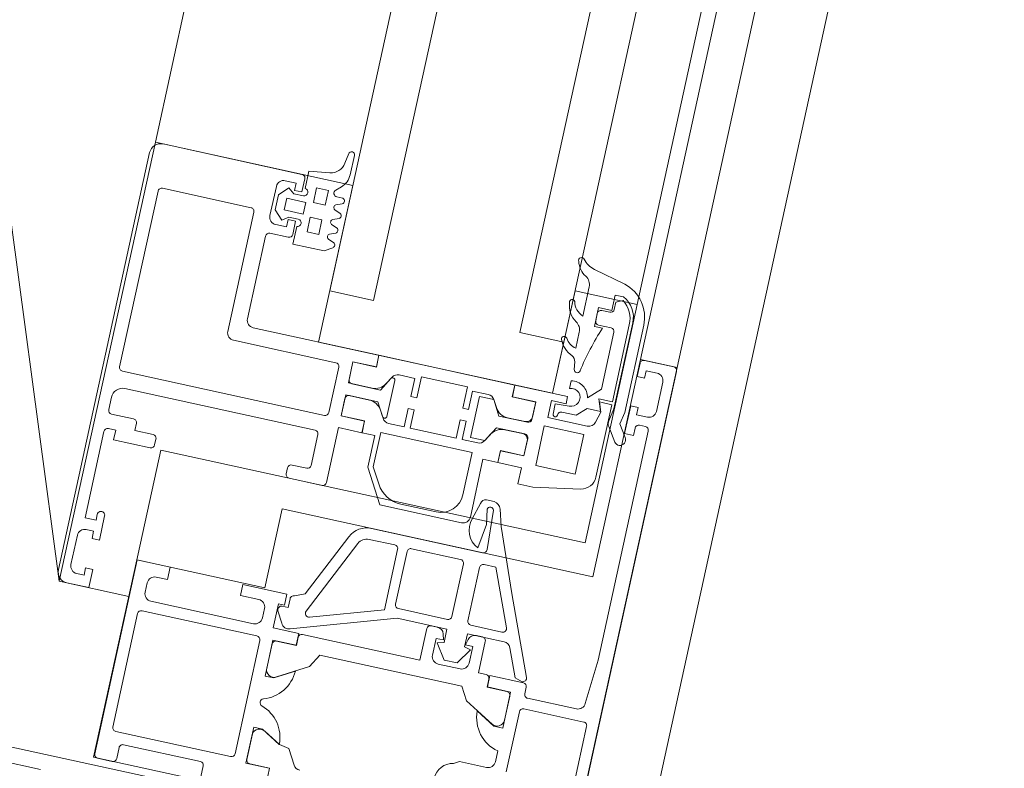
# Model space of a CAD drawing. Header units: metres. Extents: x 233012 to 233264, y 553571 to 554014.
# Tile 235 of 256: x 233205.8161 to 233205.9476, y 553843.27 to 553843.37. Entities that reach past the tile are written whole.
import ezdxf

# ---------------------------------------------------------------- set-up
doc = ezdxf.new("R2010")
doc.units = ezdxf.units.M
for name, color, linetype, lineweight in [('A-NL$1A_detailuitwerking', 252, 'Continuous', 5), ('A-NL30_stijlen_dorpels-pui', 252, 'Continuous', 5), ('A-NL30_wandopeningen', 252, 'Continuous', 5)]:
    doc.layers.add(name, color=color, linetype=linetype, lineweight=lineweight)

# ---------------------------------------------------------------- blocks, each defined once
blk = doc.blocks.new('NLRS_31_WI_CWP_aluminium raam_gen_mie - AWS 65 BS kiep-2839039-01_Situatie')
at = {"layer": 'A-NL$1A_detailuitwerking'}
for p, q in [((-0.1934996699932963, 0.05945019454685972), (-0.2504996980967, 0.05945019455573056)), ((-0.2519996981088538, 0.05795019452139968), (-0.2519996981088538, 0.0549501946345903)), ((-0.2494996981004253, 0.05795019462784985), (-0.2454996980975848, 0.05795019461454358)), ((-0.1919996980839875, 0.03895020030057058), (-0.1919996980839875, 0.05795022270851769)), ((-0.2504996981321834, 0.0559501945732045), (-0.2504996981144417, 0.05695019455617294)), ((-0.2444996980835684, 0.05695019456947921), (-0.2444996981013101, 0.05595019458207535)), ((-0.242999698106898, 0.05595019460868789), (-0.242999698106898, 0.05745019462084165)), ((-0.242999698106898, 0.05745019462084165), (-0.2311996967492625, 0.05745019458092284)), ((-0.2306996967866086, 0.05695019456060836), (-0.2306996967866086, 0.05595019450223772)), ((-0.2286996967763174, 0.05395019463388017), (-0.2286996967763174, 0.05695019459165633)), ((-0.2281997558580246, 0.05745013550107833), (-0.2264996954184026, 0.05745013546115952)), ((-0.2227996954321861, 0.02915019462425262), (-0.2227996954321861, 0.05675018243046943)), ((-0.2222996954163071, 0.0572501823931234), (-0.1982996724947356, 0.05725018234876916)), ((-0.1977996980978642, 0.05675020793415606), (-0.1977996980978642, 0.0446502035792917)), ((-0.249499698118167, 0.05595019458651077), (-0.2504996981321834, 0.0559501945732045)), ((-0.2494996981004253, 0.05495019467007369), (-0.249499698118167, 0.05595019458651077)), ((-0.2444996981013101, 0.05595019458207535), (-0.2454996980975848, 0.05595019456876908)), ((-0.2454996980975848, 0.05595019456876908), (-0.2454996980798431, 0.05495019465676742)), ((-0.2421996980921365, 0.05595019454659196), (-0.242999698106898, 0.05595019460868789)), ((-0.2306996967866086, 0.05595019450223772), (-0.2319996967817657, 0.05595019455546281)), ((-0.2319996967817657, 0.05595019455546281), (-0.231999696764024, 0.05095019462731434)), ((-0.2249996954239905, 0.05595013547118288), (-0.2249996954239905, 0.02995023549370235)), ((-0.2519996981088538, 0.0549501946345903), (-0.2494996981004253, 0.05495019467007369)), ((-0.2454996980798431, 0.05495019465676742), (-0.2421996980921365, 0.05495019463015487)), ((-0.2301996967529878, 0.05095019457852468), (-0.2301996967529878, 0.05345019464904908)), ((-0.2301996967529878, 0.05345019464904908), (-0.2291996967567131, 0.05345019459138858)), ((-0.2314996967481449, 0.05045019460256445), (-0.2306996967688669, 0.05045019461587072)), ((-0.273999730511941, 0.04895052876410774), (-0.273999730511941, 0.04695037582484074)), ((-0.2469998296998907, 0.04945028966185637), (-0.2734999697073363, 0.04945028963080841)), ((-0.2469998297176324, 0.04495028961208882), (-0.2469998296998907, 0.04945028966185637)), ((-0.2699998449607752, 0.03165031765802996), (-0.2699998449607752, 0.04735029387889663)), ((-0.2694998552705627, 0.04785028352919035), (-0.25399981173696, 0.04785028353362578)), ((-0.2534998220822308, 0.04735029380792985), (-0.2534998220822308, 0.03165031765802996)), ((-0.2509997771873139, 0.04748437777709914), (-0.2496998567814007, 0.04748437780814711)), ((-0.2734997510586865, 0.04645039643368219), (-0.2719997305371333, 0.04645039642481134)), ((-0.2519998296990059, 0.03245034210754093), (-0.2519998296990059, 0.04648432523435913)), ((-0.2486998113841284, 0.04648433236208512), (-0.2486998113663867, 0.04495028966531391)), ((-0.2714997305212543, 0.04595039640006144), (-0.271499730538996, 0.0354504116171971)), ((-0.2486998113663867, 0.04495028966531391), (-0.2469998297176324, 0.04495028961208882)), ((-0.1982997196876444, 0.04415018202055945), (-0.2145996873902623, 0.04415018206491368)), ((-0.2155996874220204, 0.04315018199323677), (-0.2155996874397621, 0.02915019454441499)), ((-0.2133996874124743, 0.02375019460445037), (-0.2133996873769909, 0.04095019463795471)), ((-0.2123996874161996, 0.04195019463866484), (-0.2010994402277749, 0.04195019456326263)), ((-0.200599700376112, 0.04145045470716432), (-0.2005997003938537, 0.03894993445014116)), ((-0.1992997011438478, 0.03945019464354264), (-0.1992997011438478, 0.0409501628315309)), ((-0.1973763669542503, 0.04145033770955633), (-0.1985641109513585, 0.04026259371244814)), ((-0.1982996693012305, 0.04195019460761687), (-0.1942997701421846, 0.04195019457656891)), ((-0.195323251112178, 0.04145033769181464), (-0.1973763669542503, 0.04145033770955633)), ((-0.1941354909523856, 0.04026257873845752), (-0.195323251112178, 0.04145033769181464)), ((-0.1932997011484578, 0.04095012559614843), (-0.1932997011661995, 0.03945019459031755)), ((-0.1985641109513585, 0.04026259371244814), (-0.1979498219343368, 0.03945033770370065)), ((-0.1971498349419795, 0.03765036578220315), (-0.1971498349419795, 0.04025034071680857)), ((-0.1971498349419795, 0.04025034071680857), (-0.1955497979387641, 0.04025034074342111)), ((-0.1955497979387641, 0.04025034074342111), (-0.1955497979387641, 0.03765036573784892)), ((-0.1947498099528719, 0.03945033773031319), (-0.1941354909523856, 0.04026257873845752)), ((-0.1989498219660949, 0.03815036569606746), (-0.201349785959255, 0.03815036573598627)), ((-0.201349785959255, 0.03815036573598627), (-0.201349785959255, 0.03385037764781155)), ((-0.2000999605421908, 0.03845019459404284), (-0.1982997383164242, 0.03845019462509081)), ((-0.1982997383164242, 0.03945019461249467), (-0.1992997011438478, 0.03945019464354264)), ((-0.1982997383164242, 0.03845019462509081), (-0.1982997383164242, 0.03945019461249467)), ((-0.1979498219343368, 0.03945033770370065), (-0.1979498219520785, 0.0381508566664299)), ((-0.1947498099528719, 0.03815086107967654), (-0.1947498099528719, 0.03945033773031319)), ((-0.1932997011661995, 0.03945019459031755), (-0.1942997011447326, 0.03945019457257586)), ((-0.1942997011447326, 0.03945019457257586), (-0.1942997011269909, 0.03845019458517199)), ((-0.1942997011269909, 0.03845019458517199), (-0.1924997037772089, 0.03845019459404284)), ((-0.19140688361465, 0.03815036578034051), (-0.1937498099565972, 0.03815036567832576)), ((-0.1910010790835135, 0.0353523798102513), (-0.19140688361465, 0.03815036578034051)), ((-0.1955497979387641, 0.03765036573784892), (-0.1971498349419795, 0.03765036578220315)), ((-0.199357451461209, 0.03505035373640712), (-0.1993574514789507, 0.03665035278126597)), ((-0.1993574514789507, 0.03665035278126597), (-0.1973574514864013, 0.03665035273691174)), ((-0.1973574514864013, 0.03665035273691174), (-0.1973574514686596, 0.03505035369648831)), ((-0.1953497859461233, 0.03505035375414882), (-0.1953497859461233, 0.03665035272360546)), ((-0.1953497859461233, 0.03665035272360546), (-0.1933497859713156, 0.03665035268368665)), ((-0.1933497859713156, 0.03665035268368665), (-0.1933497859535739, 0.03505035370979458)), ((-0.2719997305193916, 0.03495041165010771), (-0.2734997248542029, 0.03495041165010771)), ((-0.2471998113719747, 0.03495028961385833), (-0.2486998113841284, 0.03495028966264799)), ((-0.2486998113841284, 0.03495028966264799), (-0.2486998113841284, 0.03245033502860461)), ((-0.2471998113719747, 0.0289502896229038), (-0.2471998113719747, 0.03495028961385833)), ((-0.1973574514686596, 0.03505035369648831), (-0.199357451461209, 0.03505035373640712)), ((-0.1933497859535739, 0.03505035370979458), (-0.1953497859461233, 0.03505035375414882)), ((-0.201349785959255, 0.03385037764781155), (-0.2006963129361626, 0.03285080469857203)), ((-0.2000028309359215, 0.03285004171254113), (-0.1996963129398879, 0.03364995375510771)), ((-0.1990028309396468, 0.03365071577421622), (-0.1986963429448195, 0.03285080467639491)), ((-0.1980028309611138, 0.03285004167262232), (-0.1976963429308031, 0.03364995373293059)), ((-0.1970028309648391, 0.03365071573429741), (-0.1966963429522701, 0.03285080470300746)), ((-0.1960028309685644, 0.03285004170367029), (-0.1956963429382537, 0.03364995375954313)), ((-0.1950028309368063, 0.03365071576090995), (-0.1946963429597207, 0.03285080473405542)), ((-0.193949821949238, 0.03293069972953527), (-0.193949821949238, 0.03375070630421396)), ((-0.1930785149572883, 0.03408549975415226), (-0.1925013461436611, 0.03345947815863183)), ((-0.1879637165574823, 0.03344925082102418), (-0.1893313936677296, 0.03366355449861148)), ((-0.2319996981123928, 0.03195019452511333), (-0.2319996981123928, 0.02745019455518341)), ((-0.2306996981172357, 0.03245019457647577), (-0.2314996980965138, 0.0324501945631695)), ((-0.2301996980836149, 0.02995023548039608), (-0.2301996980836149, 0.03195019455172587)), ((-0.1906633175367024, 0.03265407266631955), (-0.1880256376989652, 0.03265407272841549)), ((-0.2539998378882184, 0.03115030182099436), (-0.2694998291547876, 0.0311503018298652)), ((-0.2496998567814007, 0.03145028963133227), (-0.2509997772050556, 0.03145028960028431)), ((-0.2704198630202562, 0.02945034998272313), (-0.2654996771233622, 0.02945052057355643)), ((-0.2704198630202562, 0.02627036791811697), (-0.2704198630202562, 0.02945034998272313)), ((-0.2703898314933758, 0.02893999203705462), (-0.2703894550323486, 0.02624006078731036)), ((-0.2664132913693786, 0.02944005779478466), (-0.2698898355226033, 0.02944005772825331)), ((-0.2654996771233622, 0.02945052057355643), (-0.2654996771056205, 0.02825050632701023)), ((-0.2584997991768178, 0.02825029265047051), (-0.2584997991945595, 0.02945028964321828)), ((-0.2584997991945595, 0.02945028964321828), (-0.253579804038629, 0.02945028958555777)), ((-0.2541089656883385, 0.02944037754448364), (-0.2574190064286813, 0.02944037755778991)), ((-0.2536094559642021, 0.02624035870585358), (-0.2536089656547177, 0.02894028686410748)), ((-0.253579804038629, 0.02945028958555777), (-0.2535798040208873, 0.02627029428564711)), ((-0.2519998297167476, 0.02627029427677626), (-0.2519998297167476, 0.02975029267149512)), ((-0.2519998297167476, 0.02975029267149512), (-0.2486998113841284, 0.02975029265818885)), ((-0.2496493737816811, 0.02963330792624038), (-0.2511450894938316, 0.0287697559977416)), ((-0.2488993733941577, 0.02840030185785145), (-0.2488993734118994, 0.02920029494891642)), ((-0.2486998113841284, 0.02975029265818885), (-0.2486998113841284, 0.02895028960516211)), ((-0.2486998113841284, 0.02895028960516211), (-0.2471998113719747, 0.0289502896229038)), ((-0.2254996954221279, 0.02945023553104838), (-0.2296996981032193, 0.02945023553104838)), ((-0.2670328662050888, 0.02562586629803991), (-0.2657143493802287, 0.02790960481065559)), ((-0.2654996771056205, 0.02825050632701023), (-0.267007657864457, 0.02563859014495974)), ((-0.2569918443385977, 0.02563842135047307), (-0.2584997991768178, 0.02825029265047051)), ((-0.2583020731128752, 0.02794055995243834), (-0.2559824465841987, 0.02392244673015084)), ((-0.247699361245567, 0.02840030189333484), (-0.2488993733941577, 0.02840030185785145)), ((-0.2466220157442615, 0.02654114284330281), (-0.2471993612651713, 0.02790030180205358)), ((-0.2160996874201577, 0.0286501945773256), (-0.2222996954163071, 0.02865019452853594)), ((-0.2516360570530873, 0.0275244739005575), (-0.2471997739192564, 0.01387099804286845)), ((-0.2379318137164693, 0.02248841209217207), (-0.2466220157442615, 0.02654114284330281)), ((-0.2314996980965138, 0.02695019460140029), (-0.2239996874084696, 0.02695019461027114)), ((-0.2239996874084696, 0.02695019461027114), (-0.2239996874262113, 0.02375019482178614)), ((-0.2223996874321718, 0.02375019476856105), (-0.2223996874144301, 0.02695019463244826)), ((-0.2223996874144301, 0.02695019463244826), (-0.2199996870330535, 0.02695019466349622)), ((-0.2195192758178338, 0.02694000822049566), (-0.2223792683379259, 0.02694000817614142)), ((-0.2223792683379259, 0.02694000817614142), (-0.2223791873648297, 0.02373935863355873)), ((-0.2195192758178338, 0.02370928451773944), (-0.2195192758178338, 0.02694000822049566)), ((-0.2194996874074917, 0.02645019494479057), (-0.2194996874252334, 0.02255015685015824)), ((-0.2178996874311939, 0.02255015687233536), (-0.2178996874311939, 0.02645019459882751)), ((-0.2150201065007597, 0.02694000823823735), (-0.2178800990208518, 0.02694000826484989)), ((-0.2178800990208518, 0.02694000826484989), (-0.2178800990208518, 0.02370928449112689)), ((-0.2173996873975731, 0.02695019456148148), (-0.2149996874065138, 0.02695019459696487)), ((-0.2150201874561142, 0.0237393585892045), (-0.2150201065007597, 0.02694000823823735)), ((-0.2149996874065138, 0.02695019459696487), (-0.2149996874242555, 0.02375019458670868)), ((-0.2703894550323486, 0.02624006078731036), (-0.2714998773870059, 0.02624006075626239)), ((-0.2672667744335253, 0.02429930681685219), (-0.2670328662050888, 0.02562586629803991)), ((-0.2524998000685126, 0.02624031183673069), (-0.2536094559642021, 0.02624035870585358)), ((-0.2535798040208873, 0.02627029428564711), (-0.2519998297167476, 0.02627029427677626)), ((-0.251999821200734, 0.009700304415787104), (-0.251999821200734, 0.02574031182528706)), ((-0.2464465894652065, 0.01575981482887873), (-0.2495545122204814, 0.02532501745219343)), ((-0.2488676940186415, 0.02593268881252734), (-0.2385657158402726, 0.0211293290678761)), ((-0.2692997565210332, 0.02312579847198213), (-0.2672667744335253, 0.02429930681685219)), ((-0.2559824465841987, 0.02392244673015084), (-0.2541992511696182, 0.02292140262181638)), ((-0.2239996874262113, 0.02375019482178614), (-0.2223996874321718, 0.02375019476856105)), ((-0.2223791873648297, 0.02373935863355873), (-0.223999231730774, 0.02374050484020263)), ((-0.223999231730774, 0.02374050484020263), (-0.223999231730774, 0.02200011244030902)), ((-0.2134014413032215, 0.02374050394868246), (-0.2150201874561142, 0.0237393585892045)), ((-0.2149996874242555, 0.02375019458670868), (-0.2133996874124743, 0.02375019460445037)), ((-0.2134014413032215, 0.005159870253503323), (-0.2134014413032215, 0.02374050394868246)), ((-0.2541992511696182, 0.02292140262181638), (-0.2541992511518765, 0.003479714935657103)), ((-0.2194996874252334, 0.02255015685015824), (-0.2213012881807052, 0.02151000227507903)), ((-0.2160980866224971, 0.0215100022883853), (-0.2178996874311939, 0.02255015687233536)), ((-0.2282987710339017, 0.02200011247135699), (-0.232899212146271, 0.01934382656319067)), ((-0.2301993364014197, 0.02009442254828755), (-0.2281111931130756, 0.02130011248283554)), ((-0.223999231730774, 0.02200011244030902), (-0.2282987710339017, 0.02200011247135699)), ((-0.2281111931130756, 0.02130011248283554), (-0.2234190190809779, 0.02130011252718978)), ((-0.2234190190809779, 0.02130011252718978), (-0.2234190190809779, 0.00880011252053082)), ((-0.2215090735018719, 0.021405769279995), (-0.2205192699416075, 0.02197723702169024)), ((-0.2168801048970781, 0.02197723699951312), (-0.2158903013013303, 0.02140576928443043)), ((-0.237699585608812, 0.01976984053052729), (-0.237699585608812, 0.01625981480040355)), ((-0.2361997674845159, 0.004584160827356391), (-0.2361997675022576, 0.01976954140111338)), ((-0.2220090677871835, 0.0183998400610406), (-0.2220090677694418, 0.02053737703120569)), ((-0.221151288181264, 0.02095019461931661), (-0.2162480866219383, 0.02095019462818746)), ((-0.2153903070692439, 0.02053737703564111), (-0.2153903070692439, 0.0183998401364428)), ((-0.232899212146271, 0.01934382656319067), (-0.2328992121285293, 0.008200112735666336)), ((-0.2195120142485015, 0.01839984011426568), (-0.2220090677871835, 0.0183998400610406)), ((-0.2220090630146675, 0.01130017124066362), (-0.2220090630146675, 0.01759984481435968)), ((-0.2220090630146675, 0.01759984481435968), (-0.2195120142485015, 0.01759984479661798)), ((-0.2195120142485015, 0.01759984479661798), (-0.2195120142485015, 0.01839984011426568)), ((-0.2153903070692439, 0.0183998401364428), (-0.2178873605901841, 0.01839984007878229)), ((-0.2178873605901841, 0.01839984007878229), (-0.2178873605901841, 0.01759984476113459)), ((-0.2178873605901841, 0.01759984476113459), (-0.2149996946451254, 0.0175998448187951)), ((-0.2149996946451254, 0.0175998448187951), (-0.2149996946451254, 0.01130017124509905)), ((-0.2321992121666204, 0.01180011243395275), (-0.2321992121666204, 0.01663039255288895)), ((-0.2381995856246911, 0.0157598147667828), (-0.2464465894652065, 0.01575981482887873)), ((-0.2471997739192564, 0.01387099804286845), (-0.2471997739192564, 0.007060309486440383)), ((-0.2458993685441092, 0.007260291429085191), (-0.2458993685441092, 0.01395980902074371)), ((-0.2453993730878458, 0.01445980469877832), (-0.2381995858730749, 0.01445980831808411)), ((-0.237699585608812, 0.0139598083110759), (-0.237699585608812, 0.007260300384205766)), ((-0.2194992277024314, 0.01130017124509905), (-0.2220090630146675, 0.01130017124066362)), ((-0.2194992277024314, 0.01050018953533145), (-0.2194992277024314, 0.01130017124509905)), ((-0.2149996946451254, 0.01130017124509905), (-0.2179001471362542, 0.0113001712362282)), ((-0.2179001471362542, 0.0113001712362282), (-0.2179001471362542, 0.0105001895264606)), ((-0.2476998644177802, 0.009700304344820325), (-0.251999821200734, 0.009700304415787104)), ((-0.2220090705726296, 0.008360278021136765), (-0.2220090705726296, 0.01050018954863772)), ((-0.2220090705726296, 0.01050018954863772), (-0.2194992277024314, 0.01050018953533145)), ((-0.2158996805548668, 0.009450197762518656), (-0.2214996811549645, 0.009450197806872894)), ((-0.2214996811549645, 0.009450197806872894), (-0.2214996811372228, 0.00748890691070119)), ((-0.2179001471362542, 0.0105001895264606), (-0.215390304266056, 0.01050018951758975)), ((-0.2158996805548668, 0.007504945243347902), (-0.2158996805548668, 0.009450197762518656)), ((-0.215390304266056, 0.01050018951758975), (-0.2153903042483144, 0.008360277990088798)), ((-0.2492336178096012, 0.00793508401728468), (-0.2512992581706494, 0.006554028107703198)), ((-0.2509998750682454, 0.008200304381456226), (-0.2486998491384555, 0.008200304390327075)), ((-0.2489992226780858, 0.007060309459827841), (-0.2492336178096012, 0.00793508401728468)), ((-0.2486998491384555, 0.008200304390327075), (-0.2486998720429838, 0.007200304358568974)), ((-0.2471998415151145, 0.008369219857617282), (-0.2471998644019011, 0.009200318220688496)), ((-0.2234190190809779, 0.00880011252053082), (-0.2291992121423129, 0.008800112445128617)), ((-0.2519998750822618, 0.00420030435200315), (-0.2519998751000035, 0.007200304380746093)), ((-0.2471997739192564, 0.007060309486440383), (-0.2489992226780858, 0.007060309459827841)), ((-0.2486998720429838, 0.007200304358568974), (-0.2479414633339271, 0.007403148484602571)), ((-0.2381995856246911, 0.006760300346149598), (-0.2453993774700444, 0.006760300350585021)), ((-0.2298257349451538, 0.006278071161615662), (-0.2320806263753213, 0.006911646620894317)), ((-0.2318992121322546, 0.007200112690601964), (-0.2239979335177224, 0.007200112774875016)), ((-0.2239979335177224, 0.007200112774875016), (-0.2239979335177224, 0.005159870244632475)), ((-0.2205192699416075, 0.00692278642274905), (-0.2215090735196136, 0.007494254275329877)), ((-0.2214996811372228, 0.00748890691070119), (-0.2194996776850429, 0.006350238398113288)), ((-0.2178997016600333, 0.006350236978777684), (-0.2158996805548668, 0.007504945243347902)), ((-0.2158903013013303, 0.007494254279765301), (-0.2168801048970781, 0.006922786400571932)), ((-0.2512992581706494, 0.006554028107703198), (-0.2512992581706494, 0.004766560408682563)), ((-0.2357128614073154, 0.00535649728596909), (-0.2324231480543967, 0.004894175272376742)), ((-0.229199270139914, 0.004538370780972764), (-0.229199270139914, 0.005585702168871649)), ((-0.2194996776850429, 0.006350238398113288), (-0.2194996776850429, 0.002450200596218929)), ((-0.2178997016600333, 0.002450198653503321), (-0.2178997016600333, 0.006350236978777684)), ((-0.2512992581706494, 0.004766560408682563), (-0.2492336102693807, 0.003385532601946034)), ((-0.2492336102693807, 0.003385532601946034), (-0.2489992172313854, 0.0042602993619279)), ((-0.2489992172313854, 0.0042602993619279), (-0.2471997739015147, 0.004260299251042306)), ((-0.2479414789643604, 0.003997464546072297), (-0.2486998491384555, 0.004200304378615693)), ((-0.2486998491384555, 0.004200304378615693), (-0.2486998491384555, 0.00320030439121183)), ((-0.2471997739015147, 0.004260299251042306), (-0.2471997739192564, -0.0007735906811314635)), ((-0.246001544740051, -0.0002128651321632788), (-0.246001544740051, 0.004060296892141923)), ((-0.2455015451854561, 0.004560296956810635), (-0.2381995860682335, 0.004560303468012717)), ((-0.2376995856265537, 0.004060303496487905), (-0.237699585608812, 0.00242990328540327)), ((-0.2303435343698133, 0.004384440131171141), (-0.2356717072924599, 0.004084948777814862)), ((-0.2324231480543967, 0.004894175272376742), (-0.2303917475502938, 0.005215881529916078)), ((-0.2223996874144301, 0.005150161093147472), (-0.2239996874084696, 0.005150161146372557)), ((-0.2239996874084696, 0.005150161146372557), (-0.2239996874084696, 0.001950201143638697)), ((-0.2239979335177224, 0.005159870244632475), (-0.2223746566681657, 0.005159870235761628)), ((-0.2223996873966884, 0.001950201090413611), (-0.2223996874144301, 0.005150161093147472)), ((-0.2223746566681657, 0.005159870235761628), (-0.2223746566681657, 0.00196001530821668)), ((-0.2195192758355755, 0.002760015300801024), (-0.2195192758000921, 0.005190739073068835)), ((-0.2178800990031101, 0.005190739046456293), (-0.2178800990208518, 0.002760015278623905)), ((-0.2150247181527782, 0.001960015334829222), (-0.2150247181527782, 0.005159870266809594)), ((-0.2150247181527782, 0.005159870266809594), (-0.2134014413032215, 0.005159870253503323)), ((-0.213399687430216, 0.00515016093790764), (-0.2149996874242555, 0.005150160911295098)), ((-0.2149996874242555, 0.005150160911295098), (-0.2149996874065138, 0.001950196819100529)), ((-0.2133996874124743, -0.002050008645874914), (-0.213399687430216, 0.00515016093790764)), ((-0.2541992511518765, 0.003479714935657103), (-0.2559831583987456, 0.002478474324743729)), ((-0.2486998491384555, 0.00320030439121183), (-0.2509998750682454, 0.003200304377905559)), ((-0.2471998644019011, 0.002200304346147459), (-0.2471998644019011, 0.003031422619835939)), ((-0.2407034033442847, -0.0004155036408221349), (-0.2322461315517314, 0.002902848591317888)), ((-0.2322461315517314, 0.002902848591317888), (-0.2299989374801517, 0.003543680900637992)), ((-0.2640998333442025, 0.001620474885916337), (-0.2645347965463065, 0.002366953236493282)), ((-0.2640998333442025, -0.002049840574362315), (-0.2640998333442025, 0.001620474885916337)), ((-0.2559831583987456, 0.002478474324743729), (-0.258303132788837, -0.001539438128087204)), ((-0.2519999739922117, 0.0006602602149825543), (-0.2519998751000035, 0.001700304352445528)), ((-0.2519998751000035, 0.001700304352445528), (-0.2476998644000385, 0.001700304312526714)), ((-0.237699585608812, 0.00242990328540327), (-0.2453126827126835, -0.0006758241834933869)), ((-0.2239996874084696, 0.001950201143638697), (-0.2261996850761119, 0.001950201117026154)), ((-0.2261996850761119, 0.001950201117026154), (-0.2261996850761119, -0.000110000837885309)), ((-0.2199996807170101, 0.00195020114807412), (-0.2223996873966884, 0.001950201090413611)), ((-0.2223746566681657, 0.00196001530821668), (-0.2203192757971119, 0.001960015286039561)), ((-0.2149996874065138, 0.001950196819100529), (-0.2173997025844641, 0.001950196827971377)), ((-0.2170800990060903, 0.001960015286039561), (-0.2150247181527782, 0.001960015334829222)), ((-0.2584998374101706, -0.001849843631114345), (-0.2569934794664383, 0.0007592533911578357)), ((-0.2536101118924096, -0.002539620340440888), (-0.2536101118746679, 0.0001603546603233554)), ((-0.2536101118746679, 0.0001603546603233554), (-0.2524999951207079, 0.0001603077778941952)), ((-0.2519998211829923, 0.0001302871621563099), (-0.2535797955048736, 0.0001302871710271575)), ((-0.2535797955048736, 0.0001302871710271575), (-0.2535797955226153, -0.003049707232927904)), ((-0.251999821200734, -0.004449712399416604), (-0.2519998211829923, 0.0001302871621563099)), ((-0.2232999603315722, -0.005249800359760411), (-0.2232999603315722, 0.0001502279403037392)), ((-0.2232999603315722, 0.0001502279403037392), (-0.2178999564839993, 0.0001502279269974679)), ((-0.2178999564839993, 0.0001502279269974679), (-0.217899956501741, -0.005249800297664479)), ((-0.2512119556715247, -0.004702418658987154), (-0.2407034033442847, -0.0004155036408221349)), ((-0.2261996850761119, -0.000110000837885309), (-0.2250911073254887, -0.006397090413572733)), ((-0.2166999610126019, -0.00546612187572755), (-0.2166999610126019, -4.977789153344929e-05)), ((-0.2166999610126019, -4.977789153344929e-05), (-0.21439968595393, -4.977788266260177e-05)), ((-0.2146996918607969, -0.000649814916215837), (-0.2160998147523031, -0.0006498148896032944)), ((-0.2145996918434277, -0.002522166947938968), (-0.2146996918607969, -0.000649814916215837)), ((-0.21439968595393, -4.977788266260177e-05), (-0.21439968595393, -0.002050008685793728)), ((-0.2584998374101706, -0.003049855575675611), (-0.2584998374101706, -0.001849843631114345)), ((-0.2478220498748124, -0.001699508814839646), (-0.2515903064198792, -0.003236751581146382)), ((-0.2155997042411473, -0.001754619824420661), (-0.215599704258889, -0.003691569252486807)), ((-0.21439968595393, -0.002050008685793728), (-0.2133996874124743, -0.002050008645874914)), ((-0.2112452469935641, -0.002076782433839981), (-0.2122854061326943, -0.002076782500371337)), ((-0.2086534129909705, -0.001975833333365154), (-0.2096917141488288, -0.002150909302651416)), ((-0.2046775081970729, -0.00174143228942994), (-0.2068686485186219, -0.001741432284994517)), ((-0.1984925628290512, -0.001741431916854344), (-0.202457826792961, -0.001741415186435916)), ((-0.1971122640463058, -0.006290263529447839), (-0.1960622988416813, -0.001947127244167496)), ((-0.2616271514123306, -0.003049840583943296), (-0.2630998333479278, -0.003049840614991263)), ((-0.2535797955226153, -0.003049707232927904), (-0.2584998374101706, -0.003049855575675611)), ((-0.2574371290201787, -0.003039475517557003), (-0.2541221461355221, -0.003039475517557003)), ((-0.2515903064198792, -0.003236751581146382), (-0.2519008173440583, -0.004240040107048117)), ((-0.215599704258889, -0.003691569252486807), (-0.2143996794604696, -0.004940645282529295)), ((-0.2034995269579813, -0.00463683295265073), (-0.2034995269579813, -0.003550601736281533)), ((-0.2034995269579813, -0.003550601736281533), (-0.2008995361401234, -0.003550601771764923)), ((-0.2016992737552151, -0.003550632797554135), (-0.2026997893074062, -0.003550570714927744)), ((-0.2008995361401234, -0.003550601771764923), (-0.2008995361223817, -0.005350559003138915)), ((-0.2640999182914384, -0.004749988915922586), (-0.2558998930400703, -0.004749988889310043)), ((-0.2553999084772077, -0.005249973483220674), (-0.2553999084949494, -0.01345017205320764)), ((-0.2533998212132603, -0.004949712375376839), (-0.2524998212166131, -0.004949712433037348)), ((-0.217899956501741, -0.005249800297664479), (-0.2232999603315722, -0.005249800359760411)), ((-0.2143996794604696, -0.004940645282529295), (-0.2143996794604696, -0.006780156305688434)), ((-0.2114822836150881, -0.006250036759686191), (-0.2129875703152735, -0.004683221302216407)), ((-0.2031995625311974, -0.00405028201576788), (-0.2031996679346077, -0.00575054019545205)), ((-0.2011996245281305, -0.005150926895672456), (-0.2011995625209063, -0.004050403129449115)), ((-0.2538998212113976, -0.01211816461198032), (-0.253899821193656, -0.005449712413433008)), ((-0.2144996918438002, -0.00682300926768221), (-0.2159587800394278, -0.006432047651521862)), ((-0.2131996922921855, -0.006349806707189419), (-0.2144996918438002, -0.00682300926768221)), ((-0.2143996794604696, -0.006780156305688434), (-0.2127996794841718, -0.006197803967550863)), ((-0.2131996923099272, -0.008049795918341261), (-0.2131996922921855, -0.006349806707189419)), ((-0.2127996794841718, -0.006197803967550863), (-0.2127996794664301, -0.008049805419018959)), ((-0.2036996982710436, -0.006250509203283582), (-0.2114822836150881, -0.006250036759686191)), ((-0.2008995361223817, -0.005350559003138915), (-0.19879953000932, -0.005350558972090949)), ((-0.1996994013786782, -0.005650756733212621), (-0.2006999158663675, -0.005650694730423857)), ((-0.1992964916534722, -0.006579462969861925), (-0.1996994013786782, -0.005650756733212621)), ((-0.19879953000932, -0.005350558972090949), (-0.19879953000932, -0.006517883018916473)), ((-0.2231214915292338, -0.008049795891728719), (-0.2131996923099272, -0.008049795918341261)), ((-0.2161264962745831, -0.008263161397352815), (-0.2179903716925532, -0.009495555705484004)), ((-0.2136995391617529, -0.00845259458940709), (-0.2153788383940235, -0.008116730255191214)), ((-0.2019373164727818, -0.008452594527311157), (-0.2136995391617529, -0.00845259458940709)), ((-0.2127996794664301, -0.008049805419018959), (-0.2022753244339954, -0.008049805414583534)), ((-0.2171087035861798, -0.01070907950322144), (-0.2154710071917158, -0.009628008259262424)), ((-0.2154710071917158, -0.009628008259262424), (-0.213848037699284, -0.009952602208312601)), ((-0.213848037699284, -0.009952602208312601), (-0.201930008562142, -0.009952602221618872)), ((-0.2127998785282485, -0.01054977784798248), (-0.2165998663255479, -0.01054977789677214)), ((-0.2165998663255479, -0.01054977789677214), (-0.2165998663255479, -0.01174977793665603)), ((-0.2165998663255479, -0.01174977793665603), (-0.215599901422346, -0.01174977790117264)), ((-0.2137998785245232, -0.01304970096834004), (-0.2137998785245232, -0.01154977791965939)), ((-0.2137998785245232, -0.01154977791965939), (-0.2127998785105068, -0.01154977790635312)), ((-0.2127998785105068, -0.01154977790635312), (-0.2127998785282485, -0.01054977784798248)), ((-0.2069998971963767, -0.01054977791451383), (-0.208799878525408, -0.01054977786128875)), ((-0.208799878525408, -0.01054977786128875), (-0.208799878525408, -0.01154977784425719)), ((-0.208799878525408, -0.01154977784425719), (-0.2077998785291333, -0.0115497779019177)), ((-0.2077998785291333, -0.0115497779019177), (-0.2077998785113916, -0.01304981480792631)), ((-0.206499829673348, -0.01504971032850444), (-0.2064998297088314, -0.01104984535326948)), ((-0.2468998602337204, -0.01354978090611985), (-0.2529383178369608, -0.01311738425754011)), ((-0.2150998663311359, -0.01224981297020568), (-0.2150998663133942, -0.01304976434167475)), ((-0.2558999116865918, -0.013950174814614), (-0.2640999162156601, -0.01395016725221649)), ((-0.2155998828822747, -0.01354978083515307), (-0.2468998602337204, -0.01354978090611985)), ((-0.2087998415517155, -0.01404977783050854), (-0.2127998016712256, -0.01404977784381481)), ((-0.2660998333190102, -0.01554977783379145), (-0.206999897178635, -0.0155497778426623))]:
    blk.add_line(p, q, dxfattribs=at)
for centre, radius, start, end in [((-0.2162005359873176, -0.03883511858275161), 0.03648065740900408, 69.62534823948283, 79.730020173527), ((-0.201930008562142, -0.004952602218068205), 0.005000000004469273, 270.0000000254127, 344.4825252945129)]:
    blk.add_arc(centre, radius, start, end, dxfattribs=at)
for centre, major_axis, ratio, start_param, end_param in [((-0.2504996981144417, 0.05795019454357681), (0.0008173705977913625, 0.001257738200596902), 0.999999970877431, 0.576286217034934, 2.147082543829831), ((-0.1934996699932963, 0.05795022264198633), (0.00109534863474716, 0.001024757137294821), 0.9999999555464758, 5.531071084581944, 7.101867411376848), ((-0.2494996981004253, 0.05695019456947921), (0.0001452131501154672, 0.0009894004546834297), 0.9999999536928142, 0.1457284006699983, 1.716524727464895), ((-0.2454996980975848, 0.05695019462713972), (-0.0008423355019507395, 0.0005389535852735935), 0.9999999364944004, 3.710786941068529, 5.281583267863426), ((-0.2311996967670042, 0.05695019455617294), (0.0001148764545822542, 0.0004866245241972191), 0.9999999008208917, 4.944212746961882, 6.515009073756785), ((-0.2281997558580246, 0.05695019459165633), (0.0004999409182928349, 0), 0.9999999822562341, 1.570796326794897, 3.141592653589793), ((-0.2264996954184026, 0.05595013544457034), (0.0006362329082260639, 0.001358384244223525), 0.9999999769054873, 5.150417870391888, 6.721214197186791), ((-0.2222996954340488, 0.05675018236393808), (-0.000240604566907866, 0.0004383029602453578), 0.9999998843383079, 5.781151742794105, 7.351948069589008), ((-0.1982996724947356, 0.0567502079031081), (0.000139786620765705, 0.0004800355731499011), 0.9999998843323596, 4.995753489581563, 6.566549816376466), ((-0.2421996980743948, 0.05545019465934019), (0.0001235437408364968, 0.0004844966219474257), 0.999999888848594, 3.391266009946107, 6.532858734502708), ((-0.2291996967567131, 0.05395019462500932), (4.124028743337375e-05, 0.000498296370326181), 0.9999998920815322, 3.224167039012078, 4.794963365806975), ((-0.2314996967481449, 0.05095019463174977), (8.009112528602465e-05, 0.0004935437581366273), 0.9999999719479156, 1.731671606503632, 3.302467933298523), ((-0.2306996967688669, 0.05095019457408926), (0.0004996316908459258, 1.918826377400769e-05), 0.9999998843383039, 4.674003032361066, 6.244799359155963), ((-0.2734999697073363, 0.04895052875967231), (-4.488132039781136e-05, 0.0004977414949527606), 0.9999999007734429, 6.193258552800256, 7.764054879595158), ((-0.2694998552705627, 0.04735029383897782), (-0.0003535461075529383, 0.0003535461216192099), 0.9999999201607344, 5.497787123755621, 7.068583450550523), ((-0.25399981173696, 0.04735029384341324), (-0.0001913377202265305, 0.0004619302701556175), 0.9999998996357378, 4.319689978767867, 5.890486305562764), ((-0.2509997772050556, 0.04648432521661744), (6.102109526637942e-11, 0.001000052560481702), 0.9999999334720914, 4.327712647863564e-08, 1.570796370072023), ((-0.2496998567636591, 0.04648433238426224), (-0.0003582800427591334, 0.0009336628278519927), 0.9999999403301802, 4.345981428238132, 5.916777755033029), ((-0.2734997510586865, 0.04695037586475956), (0.0004309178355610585, 0.0002535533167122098), 0.9999999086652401, 2.609744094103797, 4.180540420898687), ((-0.2719997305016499, 0.0459503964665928), (-0.0003892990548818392, 0.0003137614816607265), 0.999999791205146, 3.819960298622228, 5.390756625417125), ((-0.214599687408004, 0.04315018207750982), (0.0007913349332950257, 0.000611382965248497), 0.9999998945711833, 0.9129893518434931, 2.48378567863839), ((-0.1982997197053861, 0.04465020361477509), (-0.0003941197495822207, 0.0003077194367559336), 0.999999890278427, 2.233705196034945, 3.804501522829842), ((-0.2123996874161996, 0.04095019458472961), (-0.0002566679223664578, 0.0009664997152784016), 0.9999998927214, 6.023612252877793, 7.594408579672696), ((-0.2010994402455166, 0.04145045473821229), (-0.0004782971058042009, 0.0001448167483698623), 0.9999999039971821, 3.435593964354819, 5.006390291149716), ((-0.1982996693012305, 0.04095016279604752), (-0.000850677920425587, 0.0005257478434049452), 0.9999999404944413, 5.265963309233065, 6.836759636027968), ((-0.1942997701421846, 0.04095012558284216), (-0.0009571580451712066, 0.0002898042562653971), 0.9999999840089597, 3.435594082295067, 5.006390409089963), ((-0.2000999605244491, 0.03894993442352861), (-0.000480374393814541, 0.0001377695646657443), 0.999999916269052, 0.2792996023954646, 1.850095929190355), ((-0.1984498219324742, 0.03815085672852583), (-0.000253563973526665, 0.000430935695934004), 0.9999999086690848, 1.039929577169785, 4.180540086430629), ((-0.1942498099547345, 0.03815086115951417), (-0.0002692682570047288, 0.0004213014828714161), 0.9999997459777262, 1.002097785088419, 4.142699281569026), ((-0.1924997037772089, 0.03895020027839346), (0.0004140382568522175, 0.0002803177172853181), 0.9999999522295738, 4.117243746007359, 5.688040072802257), ((-0.2719997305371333, 0.03545041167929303), (-0.0002823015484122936, 0.0004126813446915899), 0.9999998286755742, 2.541640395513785, 4.112436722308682), ((-0.1934498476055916, 0.0337507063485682), (-0.0002120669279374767, 0.0004527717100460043), 0.999999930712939, 5.008058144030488, 7.415952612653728), ((-0.1890217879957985, 0.0356394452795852), (-0.001027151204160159, 0.001716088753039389), 0.9999999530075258, 1.175479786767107, 2.446817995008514), ((-0.1993493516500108, 0.03344984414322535), (-0.0003829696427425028, 0.0001173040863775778), 0.999999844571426, 3.964165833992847, 6.057265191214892), ((-0.1973493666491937, 0.03344982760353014), (7.262710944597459e-06, 0.0004004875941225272), 0.9999997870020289, 5.255883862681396, 7.348949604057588), ((-0.1953493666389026, 0.03344982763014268), (-1.649409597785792e-05, 0.0004002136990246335), 0.9999998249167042, 5.196561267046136, 7.289627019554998), ((-0.1943416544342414, 0.03306428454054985), (-0.0001994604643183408, 0.0003627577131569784), 0.99999983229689, 1.609872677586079, 3.881099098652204), ((-0.1906633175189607, 0.03515407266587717), (-0.002499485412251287, 5.072222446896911e-05), 0.9999999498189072, 0.7651080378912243, 1.591086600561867), ((-0.1880256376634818, 0.03305407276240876), (-0.0001406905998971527, 0.0003744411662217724), 0.9999998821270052, 2.782177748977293, 5.768342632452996), ((-0.2694998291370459, 0.031650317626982), (-0.0004866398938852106, 0.0001148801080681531), 0.9999999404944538, 0.2318237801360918, 1.802620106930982), ((-0.2539998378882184, 0.03165031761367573), (0.0004011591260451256, 0.0002984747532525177), 0.9999999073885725, 4.072719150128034, 5.64351547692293), ((-0.2509997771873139, 0.03245034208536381), (-0.000996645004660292, 8.248491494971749e-05), 0.9999999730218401, 0.08257437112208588, 1.653370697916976), ((-0.2496998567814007, 0.03245033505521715), (-0.0003827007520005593, 0.0009239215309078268), 0.9999999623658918, 2.748893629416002, 4.319689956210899), ((-0.2314996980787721, 0.03195019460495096), (0.0004706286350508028, 0.0001688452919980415), 0.9999998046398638, 1.226334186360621, 2.797130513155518), ((-0.230699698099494, 0.03195019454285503), (-0.0001148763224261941, 0.0004866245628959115), 0.9999999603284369, 4.48056550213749, 6.051361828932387), ((-0.2003493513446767, 0.03305093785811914), (-4.027600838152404e-05, 0.0003985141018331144), 0.9999999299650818, 1.99327118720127, 4.086266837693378), ((-0.1983493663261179, 0.03305095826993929), (3.430944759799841e-05, 0.0003990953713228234), 0.9999999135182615, 2.179777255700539, 4.272722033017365), ((-0.1963493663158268, 0.03305095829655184), (0.0001808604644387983, 0.0003574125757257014), 0.9999998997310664, 2.562477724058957, 4.655422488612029), ((-0.2698898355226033, 0.02894006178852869), (-0.0004987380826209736, 3.544426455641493e-05), 0.9999999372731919, 4.783337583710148, 6.354273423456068), ((-0.26713283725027, 0.03053844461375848), (0.00316389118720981, 0.003743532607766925), 0.9999999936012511, 3.868813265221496, 5.097573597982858), ((-0.2665556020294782, 0.02845023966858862), (0.000877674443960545, 0.0004792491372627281), 0.9999999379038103, 5.212190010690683, 7.211384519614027), ((-0.2619996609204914, 0.02885731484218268), (0.0003849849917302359, 0.000319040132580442), 0.9999997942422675, 5.907486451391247, 8.416281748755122), ((-0.2568673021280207, 0.03053709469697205), (-0.003586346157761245, 0.003339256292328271), 0.9999999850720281, 1.066039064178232, 2.295113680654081), ((-0.2574360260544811, 0.02844052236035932), (-0.0002736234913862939, 0.0009618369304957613), 0.9999999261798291, 5.989006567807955, 8.100378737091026), ((-0.2541089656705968, 0.0289403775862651), (0.000459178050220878, 0.0001978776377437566), 0.9999997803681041, 5.876113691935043, 7.447091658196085), ((-0.2493993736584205, 0.02920029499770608), (-0.0003371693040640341, 0.0003692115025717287), 0.9999999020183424, 3.972320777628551, 6.066715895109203), ((-0.2296996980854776, 0.02995023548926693), (0.0004785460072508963, 0.0001448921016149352), 0.9999999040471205, 2.847591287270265, 4.418387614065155), ((-0.2254996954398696, 0.02995023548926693), (-0.0004967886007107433, 5.657828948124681e-05), 0.999999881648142, 1.68419581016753, 3.254992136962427), ((-0.2222996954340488, 0.02915019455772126), (-0.0002859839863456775, 0.0004101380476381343), 0.9999998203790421, 0.9618933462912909, 2.532689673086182), ((-0.2160996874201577, 0.02915019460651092), (-0.0002185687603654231, 0.0004496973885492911), 0.9999998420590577, 2.689179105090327, 4.259975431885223), ((-0.2506993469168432, 0.02787459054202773), (0, 0.00100000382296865), 0.9999999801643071, 0.4620017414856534, 1.928490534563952), ((-0.2476993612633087, 0.02790030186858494), (-0.0002552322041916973, 0.0004299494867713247), 0.9999998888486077, 4.176664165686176, 5.747460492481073), ((-0.2314996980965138, 0.02745019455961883), (0.0004996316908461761, 1.918826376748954e-05), 0.9999998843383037, 3.103206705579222, 4.674003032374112), ((-0.2199996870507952, 0.0264501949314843), (0.000275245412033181, 0.0004174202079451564), 0.9999999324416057, 5.295341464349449, 6.866137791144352), ((-0.2173996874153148, 0.02645019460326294), (0.0004915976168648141, 9.127869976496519e-05), 0.999999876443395, 1.387209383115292, 2.958005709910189), ((-0.2524998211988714, 0.02574031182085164), (0.0001702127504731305, 0.0004701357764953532), 0.9999999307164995, 5.059758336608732, 6.630512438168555), ((-0.2490789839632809, 0.02547952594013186), (0.0002938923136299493, 0.0004045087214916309), 0.9999999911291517, 0.1920278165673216, 2.513273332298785), ((-0.2215192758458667, 0.02370928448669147), (-0.0005176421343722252, 0.001931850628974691), 0.9999999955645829, 3.403393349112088, 4.450587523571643), ((-0.215880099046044, 0.0237092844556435), (-0.001414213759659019, 0.00141421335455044), 0.9999999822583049, 0.7853980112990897, 1.832592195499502), ((-0.2687998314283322, 0.02225972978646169), (-0.0001913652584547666, 0.0009815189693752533), 0.9999998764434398, 0.3309593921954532, 1.396175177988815), ((-0.2391997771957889, 0.01976953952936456), (-0.002653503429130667, 0.001399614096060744), 0.9999999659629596, 3.626965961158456, 4.761389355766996), ((-0.2391995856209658, 0.01976984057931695), (-0.001175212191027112, 0.0009321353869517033), 0.9999999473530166, 3.812151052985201, 4.946657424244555), ((-0.2210090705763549, 0.02053974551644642), (0.0003815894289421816, 0.0009243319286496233), 0.9999999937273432, 0.9151173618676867, 1.964680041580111), ((-0.2211512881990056, 0.0212501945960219), (-4.165796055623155e-05, 0.0002970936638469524), 0.9999997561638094, 0.3842886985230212, 3.002282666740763), ((-0.2162480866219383, 0.02125019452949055), (0.0002839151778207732, 9.691325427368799e-05), 0.999999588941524, 4.383444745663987, 7.001438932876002), ((-0.2163903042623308, 0.02053974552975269), (0.0003963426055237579, 0.0009181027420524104), 0.9999999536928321, 5.117550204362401, 6.167112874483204), ((-0.2281992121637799, 0.01663039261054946), (0.00358602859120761, 0.001772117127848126), 0.9999999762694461, 1.63545611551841, 2.6826178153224), ((-0.2381995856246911, 0.0162598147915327), (0.000191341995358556, 0.0004619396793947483), 0.999999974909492, 3.534292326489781, 5.105088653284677), ((-0.245399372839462, 0.01395980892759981), (-0.0003275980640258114, 0.0003777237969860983), 0.9999998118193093, 5.568736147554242, 7.139531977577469), ((-0.2381995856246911, 0.01395980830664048), (0.0003679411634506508, 0.0003385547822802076), 0.9999998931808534, 5.539357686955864, 7.11015460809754), ((-0.2291992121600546, 0.01180011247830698), (0.001148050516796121, 0.00277163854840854), 0.9999999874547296, 1.963495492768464, 3.534291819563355), ((-0.2476998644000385, 0.009200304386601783), (0.0003651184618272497, 0.0003415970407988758), 0.9999998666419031, 5.531085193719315, 7.101854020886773), ((-0.2509998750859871, 0.007200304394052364), (0.0009085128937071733, 0.0004178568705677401), 0.9999999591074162, 1.139711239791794, 2.710507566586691), ((-0.2481998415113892, 0.008369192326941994), (0.0008426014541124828, 0.0005385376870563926), 0.9999999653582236, 4.405031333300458, 5.714512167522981), ((-0.2318992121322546, 0.008200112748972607), (0.0001053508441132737, 0.0009944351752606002), 0.9999999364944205, 1.676343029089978, 3.247139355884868), ((-0.2210090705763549, 0.008360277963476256), (-0.00052522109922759, 0.000850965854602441), 0.9999999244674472, 1.017821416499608, 2.065015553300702), ((-0.2163903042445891, 0.008360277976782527), (0.0008816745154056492, 0.0004718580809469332), 0.9999999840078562, 4.744594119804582, 5.791788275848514), ((-0.2453993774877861, 0.007260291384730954), (-0.0004087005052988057, 0.0002880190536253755), 0.9999998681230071, 0.6138861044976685, 2.184682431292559), ((-0.2381995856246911, 0.007260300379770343), (6.109171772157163e-05, 0.0004962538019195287), 0.9999999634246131, 3.264082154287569, 4.834878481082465), ((-0.2330081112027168, 0.004058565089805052), (0.0002332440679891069, 0.00299096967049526), 0.9999999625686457, 6.046704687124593, 7.484391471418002), ((-0.2215192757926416, 0.005190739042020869), (0.0002443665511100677, 0.001985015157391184), 0.9999999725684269, 4.834878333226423, 5.882072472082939), ((-0.2158800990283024, 0.005190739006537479), (-0.001841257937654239, 0.0007808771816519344), 0.9999999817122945, 5.637099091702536, 6.684293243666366), ((-0.2299866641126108, 0.005502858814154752), (0.0002225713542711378, 0.000759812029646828), 0.9999999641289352, 5.102172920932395, 6.36345646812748), ((-0.2669998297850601, 0.001950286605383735), (-0.002295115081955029, 0.0009911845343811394), 0.9999999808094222, 3.716713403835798, 5.120061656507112), ((-0.2509998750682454, 0.004200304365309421), (0.0009732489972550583, 0.0002297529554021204), 0.9999999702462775, 2.909768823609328, 4.480565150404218), ((-0.2481998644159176, 0.003031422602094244), (0.0003310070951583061, 0.0009436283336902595), 0.9999999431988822, 5.049759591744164, 6.359205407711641), ((-0.2455015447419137, 0.004060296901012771), (6.935060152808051e-05, 0.000495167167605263), 0.9999999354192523, 0.1391507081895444, 1.709946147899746), ((-0.2381995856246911, 0.004060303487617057), (0.000474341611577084, 0.000158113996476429), 0.9999999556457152, 5.961434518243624, 7.532231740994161), ((-0.2356997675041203, 0.004584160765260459), (0.000493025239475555, 8.322336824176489e-05), 0.9999999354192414, 2.974367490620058, 4.601313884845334), ((-0.2304590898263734, 0.004794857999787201), (-0.0003630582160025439, 0.0002235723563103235), 0.9999997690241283, 2.397205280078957, 5.105741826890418), ((-0.2303783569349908, 0.004667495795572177), (-0.0005688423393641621, 0.001040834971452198), 0.9999999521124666, 2.96702253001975, 4.103139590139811), ((-0.2203192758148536, 0.002760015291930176), (-0.0001281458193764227, 0.0007896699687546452), 0.999999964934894, 2.980717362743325, 4.551513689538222), ((-0.217080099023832, 0.002760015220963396), (-0.0007234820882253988, 0.0003414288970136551), 0.9999998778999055, 0.4409359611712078, 2.011732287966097), ((-0.2476998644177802, 0.002200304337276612), (-0.0001913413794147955, 0.0004619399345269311), 0.9999999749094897, 2.748894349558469, 4.319690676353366), ((-0.2199996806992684, 0.002450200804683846), (-0.0001702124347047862, 0.0004701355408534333), 0.9999997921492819, 2.79422361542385, 4.365019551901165), ((-0.2173997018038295, 0.002450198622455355), (-0.000425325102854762, 0.0002628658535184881), 0.9999996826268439, 0.5535752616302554, 2.124369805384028), ((-0.2568769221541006, -0.004105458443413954), (-0.003558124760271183, 0.003319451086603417), 0.9999999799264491, 5.48705305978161, 6.815223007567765), ((-0.2524999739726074, 0.0006603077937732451), (0.0002166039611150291, 0.0004506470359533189), 0.99999988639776, 3.589599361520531, 5.160342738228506), ((-0.2048519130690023, -0.002685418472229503), (0.001645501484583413, 0.002884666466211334), 0.9999999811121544, 0.9105062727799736, 1.714399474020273), ((-0.2060016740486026, 4.465803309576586e-05), (-0.0003204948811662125, 0.000162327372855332), 0.9999998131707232, 2.540215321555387, 5.519797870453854), ((-0.2007931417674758, -0.00269996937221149), (0.0001466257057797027, 0.003093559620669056), 0.9999999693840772, 0.1408597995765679, 1.053875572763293), ((-0.2009629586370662, 4.467320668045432e-05), (9.981913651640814e-05, 0.0003451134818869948), 0.9999998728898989, 3.923737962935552, 6.903320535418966), ((-0.1947365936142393, -0.002378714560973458), (-0.001046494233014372, 0.002620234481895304), 0.9999999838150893, 6.156066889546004, 6.956660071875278), ((-0.1952492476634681, 1.073644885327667e-05), (0.0002595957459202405, 0.0002951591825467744), 0.9999999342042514, 4.5314290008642, 7.51842167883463), ((-0.2481997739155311, -0.0007735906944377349), (0.0008816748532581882, 0.0004718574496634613), 0.9999999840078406, 4.608329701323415, 5.791788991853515), ((-0.2455015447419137, -0.0002128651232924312), (-0.0004998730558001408, 1.126672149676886e-05), 0.9999998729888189, 0.02253537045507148, 1.980668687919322), ((-0.2160998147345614, -0.0009498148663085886), (-0.0002934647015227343, 6.227744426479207e-05), 0.9999998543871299, 4.921501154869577, 8.063480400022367), ((-0.2160995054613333, -0.001749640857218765), (1.125428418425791e-05, 0.0004996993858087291), 0.9999998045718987, 4.724945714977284, 6.306090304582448), ((-0.2046911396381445, -0.002177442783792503), (-0.0010205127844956, 0.00197235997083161), 0.9999999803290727, 0.06060945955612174, 0.8957001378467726), ((-0.2046775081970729, -0.0002414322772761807), (0.0005431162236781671, 0.001398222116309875), 0.9999999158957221, 3.512088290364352, 4.518602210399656), ((-0.2003453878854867, -0.0024554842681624), (0.001328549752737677, 0.001790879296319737), 0.999999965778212, 0.8392390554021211, 1.883083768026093), ((-0.1984925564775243, -0.0002414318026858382), (4.026575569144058e-05, 0.001499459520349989), 0.9999999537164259, 3.168435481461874, 4.221894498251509), ((-0.1931463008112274, -0.002652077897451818), (-0.002380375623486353, 0.001825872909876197), 0.9999999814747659, 6.035171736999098, 6.700309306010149), ((-0.2630998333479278, -0.0020498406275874), (-0.0007630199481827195, 0.0006463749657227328), 0.9999999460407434, 0.702823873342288, 2.273620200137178), ((-0.257437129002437, -0.00203947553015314), (-0.000999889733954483, 1.484966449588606e-05), 0.9999999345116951, 5.774393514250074, 7.86883182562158), ((-0.254110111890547, -0.002539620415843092), (0.0004671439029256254, 0.0001782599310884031), 0.999999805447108, 4.323777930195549, 5.918645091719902), ((-0.2133996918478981, -0.002522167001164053), (0.001094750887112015, 0.0004914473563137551), 0.9999999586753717, 2.719643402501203, 6.241487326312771), ((-0.2133996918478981, -0.002522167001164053), (0.001668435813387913, 0.001433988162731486), 0.9999999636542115, 4.190857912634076, 5.777069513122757), ((-0.2096252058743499, -0.002545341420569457), (-0.0002457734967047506, 0.0003155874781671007), 0.9999996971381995, 5.788563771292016, 8.5838648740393), ((-0.2088196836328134, -0.0009897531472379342), (-0.000141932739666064, 0.000989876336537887), 0.999999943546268, 3.166225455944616, 4.069404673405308), ((-0.2026998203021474, -0.004050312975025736), (9.80227380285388e-05, 0.00049003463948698), 0.9999998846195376, 0.1973645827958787, 1.768160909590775), ((-0.201699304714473, -0.004050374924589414), (-0.0004706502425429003, 0.0001680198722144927), 0.9999997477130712, 3.4844292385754, 5.055219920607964), ((-0.255899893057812, -0.005249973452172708), (-0.0004174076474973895, 0.0002752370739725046), 0.9999999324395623, 3.724545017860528, 5.295341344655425), ((-0.2533998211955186, -0.00544971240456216), (-6.935056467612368e-05, 0.0004951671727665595), 0.9999999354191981, 6.144035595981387, 7.71483192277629), ((-0.2524998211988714, -0.004449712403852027), (0.0001525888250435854, 0.0004761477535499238), 0.9999999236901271, 3.451717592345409, 5.022513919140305), ((-0.2514008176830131, -0.004239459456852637), (0.0002734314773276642, 0.0004186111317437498), 0.9999998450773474, 2.150570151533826, 4.107542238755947), ((-0.2006998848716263, -0.005150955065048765), (-0.0002234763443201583, 0.0004469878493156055), 0.9999999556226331, 1.10712379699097, 2.677914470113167), ((-0.2231214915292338, -0.006049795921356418), (-0.001712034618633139, 0.001033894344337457), 0.9999999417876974, 0.717812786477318, 2.11407707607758), ((-0.2156999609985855, -0.005466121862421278), (0.0009963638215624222, 8.520078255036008e-05), 0.999999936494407, 3.056288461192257, 4.365285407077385), ((-0.2036996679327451, -0.00575050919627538), (-0.0002165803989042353, 0.0004506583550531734), 0.9999999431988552, 2.693535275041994, 4.264330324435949), ((-0.201930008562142, -0.004952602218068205), (0.003473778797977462, 0.0004276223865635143), 0.9999999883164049, 4.587817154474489, 5.697043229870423), ((-0.2021995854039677, -0.004450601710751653), (-0.0007902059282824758, 0.003512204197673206), 0.9999999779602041, 2.899248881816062, 3.858353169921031), ((-0.2155749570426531, -0.009097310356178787), (-0.000873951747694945, 0.0004860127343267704), 0.9999999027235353, 5.022512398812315, 5.804118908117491), ((-0.2175495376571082, -0.0101023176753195), (-0.0004521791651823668, 0.0005983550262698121), 0.9999998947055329, 6.264357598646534, 9.405950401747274), ((-0.2155999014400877, -0.01224981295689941), (0.0004996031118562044, 2.078078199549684e-05), 0.999999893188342, 6.241614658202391, 7.812410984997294), ((-0.2069998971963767, -0.01104984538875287), (0.0001283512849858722, 0.0004833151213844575), 0.9999998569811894, 4.971962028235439, 6.542758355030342), ((-0.2528998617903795, -0.01211816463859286), (-0.0008778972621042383, 0.0004787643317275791), 0.999999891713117, 0.4992688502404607, 2.031598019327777), ((-0.215599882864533, -0.01304976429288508), (-0.0003991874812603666, 0.0003011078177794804), 0.999999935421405, 2.217044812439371, 3.787841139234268), ((-0.2127998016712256, -0.01304970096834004), (0, 0.00100007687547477), 0.9999999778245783, 1.570796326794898, 3.141592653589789), ((-0.2087998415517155, -0.01304981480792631), (0.0009999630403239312, 0), 0.9999999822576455, 4.712388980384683, 6.283185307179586), ((-0.2558999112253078, -0.01345017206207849), (-4.490306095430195e-05, 0.0004979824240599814), 0.9999999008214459, 3.051664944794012, 4.622462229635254), ((-0.206999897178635, -0.01504971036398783), (0.0004472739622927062, 0.0002236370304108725), 0.9999999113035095, 4.248741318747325, 5.819537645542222)]:
    blk.add_ellipse(centre, major_axis=major_axis, ratio=ratio, start_param=start_param, end_param=end_param, dxfattribs=at)
at = {"layer": 'A-NL30_wandopeningen'}
for p, q in [((-0.252000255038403, 0.05900039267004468), (5.677342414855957e-10, 0.1507209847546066)), ((-0.1920001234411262, 0.05900039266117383), (-0.252000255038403, 0.05900039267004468)), ((-0.252000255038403, 0.05900039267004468), (-0.2520002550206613, 0.04950048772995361)), ((0.1920001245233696, 0.05900039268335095), (-0.1920001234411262, 0.05900039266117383)), ((-0.1920001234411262, 0.03200039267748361), (-0.1920001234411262, 0.05900039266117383)), ((-0.2469998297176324, 0.04950018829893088), (-0.2739999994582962, 0.04950018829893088)), ((-0.2739999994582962, 0.04950018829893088), (-0.2739999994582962, 0.03200039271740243)), ((-0.2520002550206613, 0.04950048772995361), (-0.232000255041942, 0.04950048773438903)), ((-0.2469998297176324, 0.03200039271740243), (-0.2469998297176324, 0.04950018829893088)), ((-0.232000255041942, 0.04950048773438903), (-0.232000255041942, -0.008499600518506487)), ((-0.2361997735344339, 0.03200039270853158), (-0.2469998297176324, 0.03200039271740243)), ((-0.2361997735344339, -0.01049987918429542), (-0.2361997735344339, 0.03200039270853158)), ((-0.2134001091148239, 3.926636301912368e-07), (-0.2134001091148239, 0.03200039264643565)), ((-0.2134001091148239, 0.03200039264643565), (-0.1920001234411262, 0.03200039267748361)), ((0.2064999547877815, 0.0320003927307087), (-0.2064001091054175, 0.03200039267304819)), ((-0.2064001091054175, 0.03200039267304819), (-0.2064001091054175, 0.02600039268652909)), ((-0.2064001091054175, 0.02600039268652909), (0.2064999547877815, 0.02600039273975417)), ((0.2064999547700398, 0.006000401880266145), (-0.2064001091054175, 0.00600040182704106)), ((-0.2064001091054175, 0.00600040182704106), (-0.2064001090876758, 4.019070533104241e-07)), ((-0.2134001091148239, 3.926636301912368e-07), (-0.2064001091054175, 3.926902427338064e-07)), ((-0.1994001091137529, 3.92716855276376e-07), (-0.2134001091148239, 3.926636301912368e-07)), ((-0.2064001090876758, 4.019070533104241e-07), (0.2064999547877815, 4.01964713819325e-07)), ((-0.1994001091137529, 3.92716855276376e-07), (-0.1994001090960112, -0.008499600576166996)), ((-0.1994001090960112, -0.008499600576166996), (-0.1994001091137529, 3.92716855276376e-07)), ((-0.232000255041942, -0.008499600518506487), (-0.1994001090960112, -0.008499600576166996)), ((-0.1994001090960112, -0.008499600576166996), (0.1994001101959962, -0.008499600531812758)), ((-0.2064998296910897, -0.01049987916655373), (-0.2361997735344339, -0.01049987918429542)), ((-0.2064998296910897, -0.01049987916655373), (0.2064998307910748, -0.01049987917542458)), ((-0.2064998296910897, -0.01549987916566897), (-0.2064998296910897, -0.01049987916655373)), ((-0.2670000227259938, -0.01549987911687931), (-0.2064998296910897, -0.01549987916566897)), ((-0.2064998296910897, -0.01549987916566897), (0.2064998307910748, -0.01549987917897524))]:
    blk.add_line(p, q, dxfattribs=at)
blk = doc.blocks.new('Rectangular Mullion - NLRS_31_CWM_vliesgevelprofiel bxh 50x200_gen_mie-2811612-01_Situatie')
at = {"layer": 'A-NL30_stijlen_dorpels-pui'}
blk.add_line((233203.5898045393, 553832.7042459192), (233203.7073770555, 553833.2415323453), dxfattribs=at)
blk = doc.blocks.new('Rectangular Mullion - vliesgevelprofiel_gen_bxh200x50-V52-01_Situatie')
at = {"layer": 'A-NL$1A_detailuitwerking'}
for p, q in [((0.02500000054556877, 0.04079965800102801), (0.02500000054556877, 0.1735000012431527)), ((0.02290000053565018, 0.1692000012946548), (0.02290000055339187, 0.05609965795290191))]:
    blk.add_line(p, q, dxfattribs=at)

msp = doc.modelspace()

# ---------------------------------------------------------------- block references
at = {"layer": 'A-NL30_stijlen_dorpels-pui'}
msp.add_blockref('Rectangular Mullion - NLRS_31_CWM_vliesgevelprofiel bxh 50x200_gen_mie-2811612-01_Situatie', (2.308696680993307, 10.55035163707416), dxfattribs=at)
at = {"layer": 'A-NL30_stijlen_dorpels-pui', "rotation": 77.65672900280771}
msp.add_blockref('Rectangular Mullion - vliesgevelprofiel_gen_bxh200x50-V52-01_Situatie', (233205.8687349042, 553843.23551965), dxfattribs=at)
at = {"layer": 'A-NL30_wandopeningen', "rotation": 77.65672900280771}
msp.add_blockref('NLRS_31_WI_CWP_aluminium raam_gen_mie - AWS 65 BS kiep-2839039-01_Situatie', (233205.9328653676, 553843.5285849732), dxfattribs=at)

doc.saveas('drawing.dxf')
